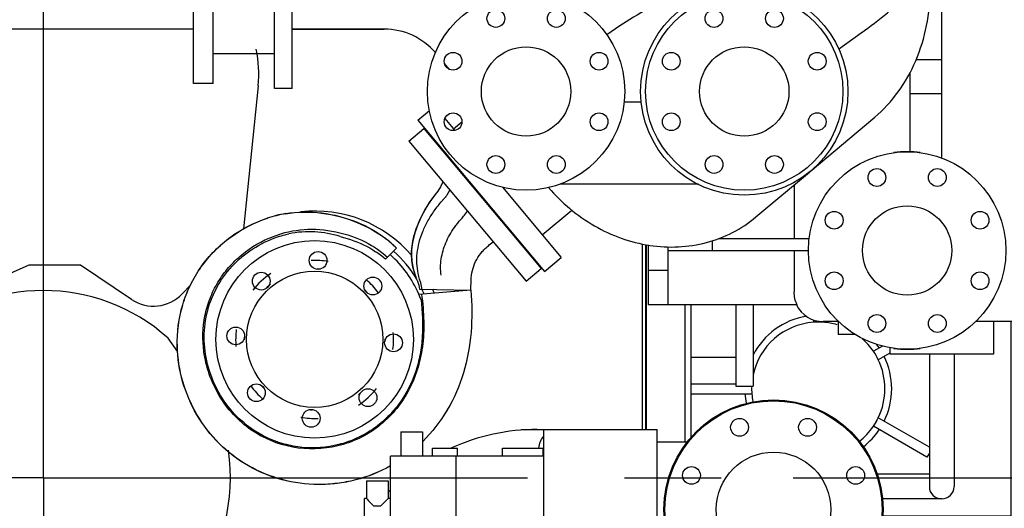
# Model space of a CAD drawing. Header units: millimetres. Extents: x 0 to 1189, y 0 to 841.
# Tile 96 of 103: x 1049 to 1099, y 598 to 623. Entities that reach past the tile are written whole.
import ezdxf
from ezdxf.enums import TextEntityAlignment as Align

# ---------------------------------------------------------------- set-up
doc = ezdxf.new("R2010")
doc.units = ezdxf.units.MM
doc.header["$LTSCALE"] = 65.395
doc.linetypes.add('CENTER', pattern=[0.6, 0.375, -0.075, 0.075, -0.075])
doc.layers.get('0').update_dxf_attribs({"linetype": 'CONTINUOUS'})
for name, color, linetype in [('1907_731000_02_SIMPLE1_D_ABL388', 7, 'CONTINUOUS'), ('1907_731000_02_SIMPLE1_T1_D_PBL389', 7, 'CONTINUOUS'), ('1907_733000_06_SIMPLE1_A_ABL370', 7, 'CONTINUOUS'), ('1907_733000_06_SIMPLE1_T1_A_PBL372', 7, 'CONTINUOUS'), ('1907_733000_06_SIMPLE1_T4_A_PBL371', 7, 'CONTINUOUS'), ('1907_765000_04_SIMPLE1_A_ABL386', 7, 'CONTINUOUS'), ('1907_765000_04_SIMPLE1_T1_A_PBL387', 7, 'CONTINUOUS'), ('1907_765000_04_SIMPLE1_T2_A_PBL921', 7, 'CONTINUOUS'), ('1937_111000_09_SIMPLE1_D_ABL333', 7, 'CONTINUOUS'), ('1937_111000_09_SIMPLE1_T1_D_PBL334', 7, 'CONTINUOUS'), ('1937_111200_09_SIMPLE1_B_ABL347', 7, 'CONTINUOUS'), ('1937_111200_09_SIMPLE1_T6_B_PBL350', 7, 'CONTINUOUS'), ('32007_040000_TLKGS_KS_V_ABL368', 7, 'CONTINUOUS'), ('32007_041000_TLKGS_KS_V_ABL369', 7, 'CONTINUOUS'), ('32007_060000_TLKGS_KGS_V_ABL335', 7, 'CONTINUOUS'), ('32007_061000_TLKGS_KGS_V_ABL336', 7, 'CONTINUOUS'), ('32007_062000_TLKGS_KGS_TL_V_ABL359', 7, 'CONTINUOUS'), ('32007_633500_01_SIMPLE1_T1_X_PBL377', 7, 'CONTINUOUS'), ('32007_633500_01_SIMPLE1_X_ABL376', 7, 'CONTINUOUS'), ('32007_634900_01_SIMPLE1_T1_X_PBL407', 7, 'CONTINUOUS'), ('32007_634900_01_SIMPLE1_X_ABL406', 7, 'CONTINUOUS'), ('32007_644000_01_SIMPLE1_T1_X_PBL401', 7, 'CONTINUOUS'), ('32007_644000_01_SIMPLE1_T2_X_PBL916', 7, 'CONTINUOUS'), ('32007_644000_01_SIMPLE1_X#AF0_ABL400', 7, 'CONTINUOUS'), ('32007_648500_01_SIMPLE1_T1_X_PBL403', 7, 'CONTINUOUS'), ('32007_648500_01_SIMPLE1_X_ABL402', 7, 'CONTINUOUS'), ('32007_833000_02_SIMPLE1_T1_X_PBL919', 7, 'CONTINUOUS'), ('32007_833000_02_SIMPLE1_T2_X_PBL422', 7, 'CONTINUOUS'), ('32007_833000_02_SIMPLE1_X_ABL421', 7, 'CONTINUOUS'), ('32007_836000_02_SIMPLE1_T1_X_PBL917', 7, 'CONTINUOUS'), ('32007_836000_02_SIMPLE1_T2_X_PBL404', 7, 'CONTINUOUS'), ('32007_836000_02_SIMPLE1_T3_X_PBL393', 7, 'CONTINUOUS'), ('32007_836000_02_SIMPLE1_T4_X_PBL405', 7, 'CONTINUOUS'), ('32007_836000_02_SIMPLE1_X_ABL392', 7, 'CONTINUOUS'), ('32007_842000_01_SIMPLE1_T1_X_PBL341', 7, 'CONTINUOUS'), ('32007_842000_01_SIMPLE1_T2_X_PBL918', 7, 'CONTINUOUS'), ('32007_842000_01_SIMPLE1_X_ABL340', 7, 'CONTINUOUS'), ('32067_000000_TLKGS_MARKETING_ABL328', 7, 'CONTINUOUS'), ('32067_030000_TLKGS_V_ABL329', 7, 'CONTINUOUS'), ('32067_100000_TLKGS_V_ABL330', 7, 'CONTINUOUS'), ('left_3_VBL327', 7, 'CONTINUOUS')]:
    doc.layers.add(name, color=color, linetype=linetype)
doc.styles.get("Standard").update_dxf_attribs({"font": 'txt', "width": 0.6})
doc.dimstyles.new('DIMSTYLE_2', dxfattribs={"dimtxt": 3.5, "dimasz": 3.5, "dimexe": 1.8, "dimexo": 0, "dimgap": 0.875, "dimtad": 1, "dimdec": 0, "dimlfac": 20, "dimdsep": 46, "dimtxsty": 'Standard', "dimblk": '_FILLED', "dimblk1": '_FILLED', "dimblk2": '_FILLED', "dimcen": 0.09, "dimadec": 0, "dimazin": 0, "dimtp": 2, "dimtm": 2, "dimtfac": 1, "dimtdec": 0, "dimtofl": 0, "dimtmove": 0, "dimatfit": 3, "dimldrblk": '_FILLED', "dimfxl": 1, "dimtolj": 1, "dimarcsym": 0})
doc.dimstyles.new('DIMSTYLE_4', dxfattribs={"dimtxt": 3.5, "dimasz": 3.5, "dimexe": 1.8, "dimexo": 0, "dimgap": 0.875, "dimtad": 1, "dimlfac": 20, "dimdsep": 46, "dimtxsty": 'Standard', "dimblk": '_FILLED', "dimblk1": '_FILLED', "dimblk2": '_FILLED', "dimcen": 0.09, "dimadec": 0, "dimazin": 0, "dimtp": 1.2, "dimtm": 1.2, "dimtfac": 1, "dimtofl": 0, "dimtmove": 0, "dimatfit": 3, "dimldrblk": '_FILLED', "dimfxl": 1, "dimtolj": 1, "dimarcsym": 0})

# ---------------------------------------------------------------- blocks, each defined once
blk = doc.blocks.new('_FILLED')
at = {"color": 0, "linetype": 'ByBlock'}
blk.add_solid([(0, 0), (-1, 0.167), (-1, -0.167)], dxfattribs=at)
blk = doc.blocks.new('*D8')
at = {"color": 2, "linetype": 'Continuous'}
for p, q in [((1087.975, 600), (1134.397, 600)), ((1132.597, 600), (1132.597, 573.7)), ((1132.597, 547.4), (1132.597, 573.7)), ((1063.273, 547.4), (1134.397, 547.4))]:
    blk.add_line(p, q, dxfattribs=at)
at = {"color": 2, "linetype": 'Continuous', "xscale": 3.5, "yscale": 3.5, "zscale": 3.5}
for p, rotation in [((1132.597, 600), 90), ((1132.597, 547.4), 270)]:
    blk.add_blockref('_FILLED', p, dxfattribs=dict(at, rotation=rotation))
at = {"color": 2, "linetype": 'Continuous'}
for s, width, p in [(')', 0.333333, (1131.722, 578.617)), ('1052', 0.619048, (1131.722, 573.7)), ('(', 0.333333, (1131.722, 568.783))]:
    blk.add_text(s, height=3.5, rotation=90, dxfattribs=dict(at, width=width)).set_placement(p, align=Align.CENTER)
blk = doc.blocks.new('*D31')
at = {"color": 2, "linetype": 'Continuous'}
for p, q in [((1075.165, 738.342), (1144.397, 738.342)), ((1142.597, 738.342), (1142.597, 642.871)), ((1142.597, 547.4), (1142.597, 642.871)), ((1063.334, 547.4), (1144.397, 547.4))]:
    blk.add_line(p, q, dxfattribs=at)
at = {"color": 2, "linetype": 'Continuous', "xscale": 3.5, "yscale": 3.5, "zscale": 3.5}
for p, rotation in [((1142.597, 738.342), 90), ((1142.597, 547.4), 270)]:
    blk.add_blockref('_FILLED', p, dxfattribs=dict(at, rotation=rotation))
at = {"color": 2, "linetype": 'Continuous', "width": 0.619048}
blk.add_text('3819', height=3.5, rotation=90, dxfattribs=at).set_placement((1141.722, 642.871), align=Align.CENTER)
blk = doc.blocks.new('1937_111000_09_SIMPLE1_T1_D_PBL334', base_point=(1050, 619.625))
at = {"layer": '1937_111000_09_SIMPLE1_T1_D_PBL334', "color": 7, "linetype": 'Continuous'}
blk.add_line((1080.5, 611.799), (1080.5, 602.442), dxfattribs=at)
blk = doc.blocks.new('1937_111000_09_SIMPLE1_D_ABL333', base_point=(1050, 619.625))
at = {"layer": '1937_111000_09_SIMPLE1_T1_D_PBL334'}
blk.add_blockref('1937_111000_09_SIMPLE1_T1_D_PBL334', (1050, 619.625), dxfattribs=at)
blk = doc.blocks.new('1937_111200_09_SIMPLE1_T6_B_PBL350', base_point=(1083.25, 598.646))
at = {"layer": '1937_111200_09_SIMPLE1_T6_B_PBL350', "color": 7, "linetype": 'Continuous'}
for p, q in [((1080.55, 602.442), (1080.55, 611.792)), ((1082.5, 601.792), (1082.5, 608.75)), ((1082.8, 608.75), (1082.8, 602.034)), ((1085.075, 608.75), (1085.075, 604.625)), ((1085.95, 608.75), (1085.95, 604.625)), ((1082.8, 606.1), (1085.075, 606.1)), ((1085.075, 604.625), (1085.95, 604.625))]:
    blk.add_line(p, q, dxfattribs=at)
blk = doc.blocks.new('1937_111200_09_SIMPLE1_B_ABL347', base_point=(1047.447, 624.5))
at = {"layer": '1937_111200_09_SIMPLE1_T6_B_PBL350'}
blk.add_blockref('1937_111200_09_SIMPLE1_T6_B_PBL350', (1083.25, 598.646), dxfattribs=at)
blk = doc.blocks.new('32067_100000_TLKGS_V_ABL330', base_point=(1048.847, 615.855))
at = {"layer": '1937_111000_09_SIMPLE1_D_ABL333'}
blk.add_blockref('1937_111000_09_SIMPLE1_D_ABL333', (1050, 619.625), dxfattribs=at)
at = {"layer": '1937_111200_09_SIMPLE1_B_ABL347'}
blk.add_blockref('1937_111200_09_SIMPLE1_B_ABL347', (1047.447, 624.5), dxfattribs=at)
blk = doc.blocks.new('32067_030000_TLKGS_V_ABL329', base_point=(1057.09, 644.962))
at = {"layer": '32067_100000_TLKGS_V_ABL330'}
blk.add_blockref('32067_100000_TLKGS_V_ABL330', (1048.847, 615.855), dxfattribs=at)
blk = doc.blocks.new('32007_842000_01_SIMPLE1_T1_X_PBL341', base_point=(1078.314, 589.411))
at = {"layer": '32007_842000_01_SIMPLE1_T1_X_PBL341', "color": 7, "linetype": 'Continuous'}
for p, q in [((1074.2, 602.442), (1081.084, 602.442)), ((1074.2, 602.442), (1074.2, 602.402)), ((1075.334, 602.442), (1075.334, 595.492)), ((1081.084, 595.492), (1081.084, 602.442)), ((1068.111, 602.329), (1069.208, 602.329)), ((1068.111, 602.329), (1068.111, 601.092)), ((1069.208, 602.329), (1069.208, 601.092)), ((1069.709, 601.492), (1070.974, 601.492)), ((1069.709, 601.092), (1069.709, 601.492)), ((1070.974, 601.092), (1070.974, 601.492)), ((1073.259, 601.492), (1075.309, 601.492)), ((1073.259, 601.092), (1073.259, 601.492)), ((1075.309, 601.092), (1075.309, 601.492)), ((1082.61, 601.792), (1081.084, 601.792)), ((1075.334, 601.092), (1067.584, 601.092)), ((1067.584, 596.092), (1067.584, 601.092)), ((1070.884, 601.092), (1070.884, 593.392)), ((1066.362, 599.832), (1067.457, 599.832)), ((1066.362, 599.832), (1066.362, 598.939)), ((1067.457, 599.832), (1067.457, 598.939)), ((1066.362, 598.939), (1066.259, 598.939)), ((1066.259, 597.845), (1066.259, 598.939)), ((1066.718, 598.582), (1067.1, 598.582)), ((1067.584, 598.939), (1067.457, 598.939))]:
    blk.add_line(p, q, dxfattribs=at)
blk.add_circle((1086.984, 598.392), 5.55, dxfattribs=at)
for centre, radius, start, end in [((1075.017, 591.892), 10.55, 90, 114.3614), ((1076.084, 601.442), 1, 138.8809, 177.1134), ((1075.017, 591.892), 10.55, 134.8083, 135.8279)]:
    blk.add_arc(centre, radius, start, end, dxfattribs=at)
for points, knots in [([(1066.362, 598.939), (1066.372, 598.928), (1066.491, 598.809), (1066.61, 598.69), (1066.718, 598.582)], [0, 0, 0, 0, 0.091159, 1, 1, 1, 1]), ([(1067.1, 598.582), (1067.143, 598.625), (1067.261, 598.744), (1067.38, 598.862), (1067.457, 598.939)], [0, 0, 0, 0, 0.35793, 1, 1, 1, 1])]:
    blk.add_open_spline(points, degree=3, knots=knots, dxfattribs=at)
blk = doc.blocks.new('32007_842000_01_SIMPLE1_T2_X_PBL918', base_point=(1086.984, 598.392))
at = {"layer": '32007_842000_01_SIMPLE1_T2_X_PBL918', "color": 7, "linetype": 'Continuous'}
for centre, radius in [((1086.984, 598.392), 5.5), ((1085.262, 602.549), 0.45), ((1088.706, 602.549), 0.45), ((1086.984, 598.392), 2.9), ((1082.827, 600.114), 0.45), ((1091.142, 600.114), 0.45), ((1082.827, 596.67), 0.45), ((1091.142, 596.67), 0.45), ((1085.262, 594.234), 0.45), ((1088.706, 594.234), 0.45)]:
    blk.add_circle(centre, radius, dxfattribs=at)
blk = doc.blocks.new('32007_842000_01_SIMPLE1_X_ABL340', base_point=(1078.314, 589.411))
at = {"layer": '32007_842000_01_SIMPLE1_T1_X_PBL341'}
blk.add_blockref('32007_842000_01_SIMPLE1_T1_X_PBL341', (1078.314, 589.411), dxfattribs=at)
at = {"layer": '32007_842000_01_SIMPLE1_T2_X_PBL918'}
blk.add_blockref('32007_842000_01_SIMPLE1_T2_X_PBL918', (1086.984, 598.392), dxfattribs=at)
blk = doc.blocks.new('32007_633500_01_SIMPLE1_T1_X_PBL377', base_point=(1050.558, 601.591))
at = {"layer": '32007_633500_01_SIMPLE1_T1_X_PBL377', "color": 7, "linetype": 'Continuous'}
blk.add_line((1080.327, 611.834), (1080.327, 602.442), dxfattribs=at)
blk = doc.blocks.new('32007_633500_01_SIMPLE1_X_ABL376', base_point=(1050.558, 601.591))
at = {"layer": '32007_633500_01_SIMPLE1_T1_X_PBL377'}
blk.add_blockref('32007_633500_01_SIMPLE1_T1_X_PBL377', (1050.558, 601.591), dxfattribs=at)
blk = doc.blocks.new('1907_765000_04_SIMPLE1_T1_A_PBL387', base_point=(1092.638, 618.462))
at = {"layer": '1907_765000_04_SIMPLE1_T1_A_PBL387', "color": 7, "linetype": 'Continuous'}
for p, q in [((1095.5, 616.177), (1095.5, 626.645)), ((1095.5, 621.156), (1094.199, 621.156)), ((1093.9, 616.495), (1093.9, 620.517)), ((1095.5, 619.439), (1093.9, 619.439)), ((1088.028, 614.822), (1088.028, 612.1)), ((1083.898, 611.5), (1083.898, 612.005)), ((1084.203, 612.1), (1088.796, 612.1)), ((1080.65, 608.75), (1080.65, 611.779)), ((1081.65, 608.75), (1081.65, 611.689)), ((1081.65, 611.5), (1088.75, 611.5)), ((1088.028, 611.5), (1088.028, 609.4)), ((1081.65, 610.49), (1080.65, 610.49)), ((1088.177, 608.75), (1080.65, 608.75)), ((1090.25, 607.943), (1090.25, 607.25)), ((1090.25, 607.9), (1089.5, 607.9)), ((1099.269, 607.9), (1097.209, 607.9)), ((1098.125, 607.9), (1098.125, 606.25)), ((1091.134, 607.25), (1090.25, 607.25)), ((1092.875, 606.584), (1092.875, 606.25)), ((1098.125, 606.25), (1092.875, 606.25)), ((1094.875, 606.25), (1094.875, 599.55)), ((1096.125, 606.25), (1096.125, 599.55)), ((1094.875, 600.175), (1092.231, 600.175)), ((1095.5, 598.925), (1092.502, 598.925))]:
    blk.add_line(p, q, dxfattribs=at)
for centre, radius, start, end in [((1093.75, 611.5), 5, 82.3219, 97.6781), ((1089.5, 609.4), 1.5, 205.6793, 270), ((1089.5, 609.4), 1.5, 205.6793, 270), ((1093.75, 611.5), 5, 262.3219, 277.6781), ((1095.5, 599.55), 0.625, 180, 360)]:
    blk.add_arc(centre, radius, start, end, dxfattribs=at)
blk.add_open_spline([(1088.177, 608.75), (1088.08, 608.95), (1088.028, 609.178), (1088.028, 609.4)], degree=3, dxfattribs=at)
blk = doc.blocks.new('1907_765000_04_SIMPLE1_T2_A_PBL921', base_point=(1093.75, 611.5))
at = {"layer": '1907_765000_04_SIMPLE1_T2_A_PBL921', "color": 7, "linetype": 'Continuous'}
for centre, radius in [((1093.75, 611.5), 5), ((1092.21925, 615.1955), 0.45), ((1095.28075, 615.1955), 0.45), ((1090.0545, 613.03075), 0.45), ((1093.75, 611.5), 2.2625), ((1097.4455, 613.03075), 0.45), ((1090.0545, 609.96925), 0.45), ((1097.4455, 609.96925), 0.45), ((1092.21925, 607.8045), 0.45), ((1095.28075, 607.8045), 0.45)]:
    blk.add_circle(centre, radius, dxfattribs=at)
blk = doc.blocks.new('1907_765000_04_SIMPLE1_A_ABL386', base_point=(1092.6375, 618.4625))
at = {"layer": '1907_765000_04_SIMPLE1_T1_A_PBL387'}
blk.add_blockref('1907_765000_04_SIMPLE1_T1_A_PBL387', (1092.6375, 618.4625), dxfattribs=at)
at = {"layer": '1907_765000_04_SIMPLE1_T2_A_PBL921'}
blk.add_blockref('1907_765000_04_SIMPLE1_T2_A_PBL921', (1093.75, 611.5), dxfattribs=at)
blk = doc.blocks.new('32007_644000_01_SIMPLE1_T1_X_PBL401', base_point=(1065.997, 608.664))
at = {"layer": '32007_644000_01_SIMPLE1_T1_X_PBL401', "color": 7, "linetype": 'Continuous'}
for p, q in [((1068.504, 617.035), (1069.27, 617.678)), ((1069.27, 617.678), (1075.216, 610.592)), ((1068.504, 617.035), (1074.45, 609.949)), ((1070.283, 616.471), (1070.314, 616.498)), ((1070.227, 614.982), (1070.116, 614.725)), ((1070.227, 614.982), (1070.117, 614.725)), ((1070.116, 614.725), (1069.984, 614.507)), ((1070.453, 614.324), (1070.592, 614.547)), ((1069.574, 613.967), (1069.323, 613.571)), ((1069.323, 613.571), (1069.036, 613.009)), ((1071.326, 613.283), (1071.482, 613.486)), ((1069.036, 613.009), (1068.813, 612.402)), ((1065.035, 612.206), (1065.55, 612.057)), ((1072.587, 611.78), (1072.779, 611.941)), ((1066.926, 611.562), (1067.212, 611.346)), ((1067.889, 611.62), (1067.325, 611.058)), ((1074.204, 611.799), (1074.229, 611.82)), ((1067.212, 611.346), (1067.429, 611.161)), ((1067.806, 611.066), (1067.563, 611.295)), ((1074.45, 609.949), (1075.216, 610.592)), ((1071.656, 609.496), (1069.018, 609.281)), ((1069.048, 609.541), (1071.656, 609.496)), ((1069.281, 609.302), (1069.176, 609.539))]:
    blk.add_line(p, q, dxfattribs=at)
for points in [[(1070.117, 614.725), (1069.978, 614.498), (1069.777, 614.245), (1069.548, 613.924), (1069.42, 613.727), (1069.133, 613.211), (1068.871, 612.577), (1068.771, 612.236)], [(1069.984, 614.507), (1069.792, 614.267), (1069.574, 613.967)], [(1068.813, 612.402), (1068.698, 611.908), (1068.653, 611.527), (1068.645, 611.222), (1068.661, 610.971), (1068.691, 610.764), (1068.729, 610.592), (1068.769, 610.453)], [(1068.769, 610.453), (1068.84, 610.256), (1068.868, 610.165), (1068.889, 610.093), (1068.908, 610.047)], [(1068.908, 610.047), (1068.925, 610.013), (1068.939, 609.983), (1068.95, 609.957), (1068.957, 609.941)]]:
    blk.add_lwpolyline(points, dxfattribs=at)
for centre, radius, start, end in [((1063.74, 607), 6.5, 40.9028, 96.1295), ((1063.314, 607.173), 6.283, 99.651, 108.2846), ((1063.313, 607.173), 6.274, 99.6361, 108.2696), ((1063.474, 607.32), 5.13, 72.2792, 101.6547), ((1063.912, 607.681), 5.588, 44.7312, 52.1986), ((1063.913, 607.679), 5.599, 44.7469, 52.2131), ((1063.596, 606.728), 5.715, 49.2621, 55.5206), ((1063.74, 607), 6, 30.4616, 48.1949), ((1063.74, 607), 4, 80.0279, 92.4747), ((1063.74, 607), 5.75, 20.4376, 45), ((1063.74, 607), 3.568, 85.2841, 87.8837), ((1063.74, 607), 4, 123.6974, 141.4331), ((1063.74, 607), 4, 36.3598, 48.7997), ((1063.74, 607), 3.568, 128.6855, 133.3665), ((1063.74, 607), 3.568, 41.8214, 44.1344), ((1063.74, 607), 6.5, 21.1925, 22.951), ((1063.74, 607), 4, 172.6917, 185.1197), ((1063.74, 607), 3.568, 178.2796, 180.4157), ((1063.74, 607), 3.568, 358.2796, 0.4157), ((1063.74, 607), 4, 352.6917, 5.1197), ((1063.74, 607), 4, 216.3598, 228.7997), ((1063.74, 607), 3.568, 221.8214, 224.1344), ((1063.74, 607), 4, 303.6974, 321.4331), ((1063.74, 607), 3.568, 308.6855, 313.3665), ((1063.74, 607), 3.568, 265.2841, 267.8837), ((1063.74, 607), 4, 260.0279, 272.4747)]:
    blk.add_arc(centre, radius, start, end, dxfattribs=at)
for points, knots in [([(1068.989, 610.337), (1068.91, 610.669), (1068.892, 611.21), (1069.026, 611.92), (1069.211, 612.473), (1069.472, 613.012), (1069.745, 613.44), (1069.991, 613.766), (1070.153, 613.963), (1070.273, 614.095), (1070.338, 614.168), (1070.379, 614.207), (1070.399, 614.244), (1070.424, 614.278), (1070.441, 614.306), (1070.453, 614.324)], [0, 0, 0, 0, 0.232268, 0.35912, 0.491165, 0.627217, 0.765974, 0.835559, 0.904936, 0.939504, 0.95675, 0.97122, 0.977636, 0.985182, 1, 1, 1, 1]), ([(1062.261, 613.367), (1062.863, 613.47), (1064.115, 613.489), (1065.317, 613.162), (1065.892, 612.93)], [0, 0, 0, 0, 0.496322, 1, 1, 1, 1]), ([(1062.263, 613.359), (1062.864, 613.461), (1064.114, 613.479), (1065.315, 613.153), (1065.888, 612.921)], [0, 0, 0, 0, 0.496311, 1, 1, 1, 1]), ([(1056.78, 606.643), (1056.761, 607.352), (1056.901, 608.432), (1057.419, 609.763), (1058.145, 610.996), (1059.414, 612.265), (1060.684, 612.921), (1061.343, 613.139)], [0, 0, 0, 0, 0.250789, 0.37703, 0.503407, 0.754572, 1, 1, 1, 1]), ([(1056.787, 606.642), (1056.768, 607.35), (1056.908, 608.43), (1057.425, 609.76), (1058.151, 610.991), (1059.418, 612.259), (1060.688, 612.914), (1061.346, 613.131)], [0, 0, 0, 0, 0.250822, 0.37707, 0.503445, 0.754596, 1, 1, 1, 1]), ([(1070.147, 610.244), (1070.109, 610.516), (1070.118, 611.085), (1070.316, 611.772), (1070.574, 612.295), (1070.774, 612.609), (1070.955, 612.849), (1071.077, 612.994), (1071.175, 613.105), (1071.256, 613.187), (1071.301, 613.25), (1071.326, 613.283)], [0, 0, 0, 0, 0.244522, 0.499159, 0.630154, 0.763303, 0.830378, 0.897696, 0.931451, 0.96294, 1, 1, 1, 1]), ([(1062.419, 612.45), (1062.936, 612.562), (1064.028, 612.636), (1065.096, 612.404), (1065.615, 612.221)], [0, 0, 0, 0, 0.4901, 1, 1, 1, 1]), ([(1058.129, 606.39), (1058.05, 606.985), (1058.077, 607.91), (1058.417, 609.076), (1058.821, 609.905), (1059.367, 610.657), (1060.258, 611.517), (1061.076, 611.996), (1061.651, 612.215)], [0, 0, 0, 0, 0.245476, 0.369924, 0.495086, 0.620822, 0.748171, 1, 1, 1, 1]), ([(1059.822, 603.082), (1059.497, 603.404), (1058.93, 604.135), (1058.362, 605.397), (1058.102, 606.758), (1058.19, 608.142), (1058.629, 609.458), (1059.396, 610.615), (1060.435, 611.531), (1061.254, 611.962), (1061.682, 612.122)], [0, 0, 0, 0, 0.124993, 0.250032, 0.375057, 0.500045, 0.625029, 0.749998, 0.875003, 1, 1, 1, 1]), ([(1068.817, 610.35), (1068.707, 610.62), (1068.602, 611.264), (1068.687, 611.902), (1068.771, 612.236)], [0, 0, 0, 0, 0.458345, 1, 1, 1, 1]), ([(1071.671, 610.123), (1071.697, 610.443), (1071.842, 610.925), (1072.169, 611.389), (1072.397, 611.623), (1072.524, 611.727), (1072.587, 611.78)], [0, 0, 0, 0, 0.496888, 0.746529, 0.872702, 1, 1, 1, 1]), ([(1069.168, 609.539), (1069.166, 609.597), (1069.155, 609.71), (1069.121, 609.848), (1069.088, 609.958), (1069.046, 610.057), (1069.022, 610.187), (1069.001, 610.286), (1068.989, 610.337)], [0, 0, 0, 0, 0.210092, 0.413277, 0.519895, 0.630453, 0.808288, 1, 1, 1, 1]), ([(1071.656, 609.496), (1071.658, 609.6), (1071.662, 609.809), (1071.663, 610.019), (1071.671, 610.123)], [0, 0, 0, 0, 0.500453, 1, 1, 1, 1]), ([(1071.656, 609.496), (1071.712, 608.787), (1071.728, 607.371), (1071.36, 605.295), (1070.535, 603.393), (1069.695, 602.306), (1069.218, 601.833)], [0, 0, 0, 0, 0.257106, 0.509658, 0.756799, 1, 1, 1, 1]), ([(1071.656, 609.496), (1071.712, 608.787), (1071.727, 607.372), (1071.359, 605.297), (1070.535, 603.395), (1069.695, 602.309), (1069.218, 601.836)], [0, 0, 0, 0, 0.25713, 0.509693, 0.756828, 1, 1, 1, 1]), ([(1069.155, 609.292), (1069.218, 608.837), (1069.295, 607.946), (1069.22, 606.255), (1068.731, 604.67), (1067.836, 603.37), (1066.997, 602.566), (1066.01, 601.953), (1064.562, 601.442), (1062.596, 601.383), (1060.77, 602.146), (1059.589, 603.174), (1058.64, 604.447), (1058.233, 605.607), (1058.129, 606.39)], [0, 0, 0, 0, 0.072655, 0.14085, 0.266779, 0.327656, 0.388738, 0.449079, 0.509718, 0.62976, 0.750464, 0.81252, 0.875237, 1, 1, 1, 1]), ([(1069.128, 609.008), (1069.204, 608.395), (1069.248, 607.462), (1069.102, 606.231), (1068.786, 605.035), (1068.21, 603.915), (1067.386, 602.99), (1066.662, 602.405), (1065.846, 601.953), (1064.675, 601.551), (1063.416, 601.453), (1062.198, 601.677), (1061.034, 602.102), (1060.259, 602.648), (1059.822, 603.082)], [0, 0, 0, 0, 0.125098, 0.187709, 0.250312, 0.37511, 0.437696, 0.500279, 0.562854, 0.625432, 0.750144, 0.812723, 0.875304, 1, 1, 1, 1]), ([(1067.591, 600.6), (1067.034, 600.285), (1066.131, 599.923), (1064.878, 599.687), (1063.625, 599.612), (1062.072, 599.819), (1060.34, 600.529), (1058.851, 601.665), (1057.711, 603.145), (1056.988, 604.84), (1056.797, 606.047), (1056.78, 606.643)], [0, 0, 0, 0, 0.129315, 0.193569, 0.257189, 0.382119, 0.506412, 0.631315, 0.756087, 0.879626, 1, 1, 1, 1]), ([(1067.591, 600.603), (1067.034, 600.288), (1066.132, 599.926), (1064.879, 599.691), (1063.627, 599.616), (1062.075, 599.823), (1060.344, 600.533), (1058.855, 601.668), (1057.716, 603.147), (1056.994, 604.84), (1056.803, 606.047), (1056.787, 606.642)], [0, 0, 0, 0, 0.129346, 0.193612, 0.257243, 0.382185, 0.506481, 0.631376, 0.756133, 0.879654, 1, 1, 1, 1])]:
    blk.add_open_spline(points, degree=3, knots=knots, dxfattribs=at)
for points in [[(1065.888, 612.921), (1066.403, 612.712), (1066.898, 612.436), (1067.337, 612.095)], [(1065.892, 612.93), (1066.408, 612.721), (1066.903, 612.445), (1067.343, 612.104)], [(1061.651, 612.215), (1061.901, 612.311), (1062.158, 612.394), (1062.419, 612.45)], [(1061.682, 612.122), (1061.928, 612.213), (1062.181, 612.291), (1062.438, 612.344)], [(1065.55, 612.057), (1065.999, 611.905), (1066.44, 611.707), (1066.831, 611.439)], [(1065.615, 612.221), (1066.076, 612.058), (1066.526, 611.844), (1066.926, 611.562)], [(1068.957, 609.941), (1069.005, 609.813), (1069.038, 609.678), (1069.048, 609.541)]]:
    blk.add_open_spline(points, degree=3, dxfattribs=at)
blk = doc.blocks.new('32007_644000_01_SIMPLE1_T2_X_PBL916', base_point=(1063.74, 607))
at = {"layer": '32007_644000_01_SIMPLE1_T2_X_PBL916', "color": 7, "linetype": 'Continuous'}
for centre, radius in [((1063.74, 607), 5), ((1063.914, 610.996), 0.45), ((1063.74, 607), 3.45), ((1061.038, 609.949), 0.45), ((1066.689, 609.702), 0.45), ((1059.744, 607.174), 0.45), ((1067.736, 606.826), 0.45), ((1060.791, 604.298), 0.45), ((1066.442, 604.051), 0.45), ((1063.566, 603.004), 0.45)]:
    blk.add_circle(centre, radius, dxfattribs=at)
blk = doc.blocks.new('32007_644000_01_SIMPLE1_X#AF0_ABL400', base_point=(1065.997, 608.664))
at = {"layer": '32007_644000_01_SIMPLE1_T1_X_PBL401'}
blk.add_blockref('32007_644000_01_SIMPLE1_T1_X_PBL401', (1065.997, 608.664), dxfattribs=at)
at = {"layer": '32007_644000_01_SIMPLE1_T2_X_PBL916'}
blk.add_blockref('32007_644000_01_SIMPLE1_T2_X_PBL916', (1063.74, 607), dxfattribs=at)
blk = doc.blocks.new('32007_648500_01_SIMPLE1_T1_X_PBL403', base_point=(1050.586, 615.821))
at = {"layer": '32007_648500_01_SIMPLE1_T1_X_PBL403', "color": 7, "linetype": 'Continuous'}
for p, q in [((1042.918, 620.833), (1045.307, 622.707)), ((1040.824, 616.706), (1042.918, 620.833)), ((1060.879, 619.844), (1060.142, 612.589)), ((1049.263, 610.75), (1045.184, 608.951)), ((1051.878, 610.75), (1049.263, 610.75)), ((1054.47, 609.021), (1051.878, 610.75)), ((1057.457, 609.752), (1057.024, 609.301))]:
    blk.add_line(p, q, dxfattribs=at)
for centre, radius, start, end in [((1054.81, 620.46), 6.1, 354.2, 11.5773), ((1045.595, 614.285), 5.35, 153.1, 187.7074), ((1045.595, 614.285), 5.35, 244.6378, 265.5905), ((1055.58, 610.685), 2, 236.3, 316.2)]:
    blk.add_arc(centre, radius, start, end, dxfattribs=at)
blk = doc.blocks.new('32007_648500_01_SIMPLE1_X_ABL402', base_point=(1050.586, 615.821))
at = {"layer": '32007_648500_01_SIMPLE1_T1_X_PBL403'}
blk.add_blockref('32007_648500_01_SIMPLE1_T1_X_PBL403', (1050.586, 615.821), dxfattribs=at)
blk = doc.blocks.new('32007_634900_01_SIMPLE1_T1_X_PBL407', base_point=(1049.948, 594.906))
at = {"layer": '32007_634900_01_SIMPLE1_T1_X_PBL407', "color": 7, "linetype": 'Continuous'}
blk.add_line((1056.806, 606.363), (1056.317, 607.062), dxfattribs=at)
for start, end in [(48.1909, 131.8091), (322.9914, 8.484)]:
    blk.add_arc((1050, 600), 9.475, start, end, dxfattribs=at)
blk = doc.blocks.new('32007_634900_01_SIMPLE1_X_ABL406', base_point=(1049.948, 594.906))
at = {"layer": '32007_634900_01_SIMPLE1_T1_X_PBL407'}
blk.add_blockref('32007_634900_01_SIMPLE1_T1_X_PBL407', (1049.948, 594.906), dxfattribs=at)
blk = doc.blocks.new('32007_061000_TLKGS_KGS_V_ABL336', base_point=(1050.785, 629.425))
at = {"layer": '1907_765000_04_SIMPLE1_A_ABL386'}
blk.add_blockref('1907_765000_04_SIMPLE1_A_ABL386', (1092.638, 618.462), dxfattribs=at)
at = {"layer": '32007_633500_01_SIMPLE1_X_ABL376'}
blk.add_blockref('32007_633500_01_SIMPLE1_X_ABL376', (1050.558, 601.591), dxfattribs=at)
at = {"layer": '32007_634900_01_SIMPLE1_X_ABL406'}
blk.add_blockref('32007_634900_01_SIMPLE1_X_ABL406', (1049.948, 594.906), dxfattribs=at)
at = {"layer": '32007_644000_01_SIMPLE1_X#AF0_ABL400'}
blk.add_blockref('32007_644000_01_SIMPLE1_X#AF0_ABL400', (1065.997, 608.664), dxfattribs=at)
at = {"layer": '32007_648500_01_SIMPLE1_X_ABL402'}
blk.add_blockref('32007_648500_01_SIMPLE1_X_ABL402', (1050.586, 615.821), dxfattribs=at)
at = {"layer": '32007_842000_01_SIMPLE1_X_ABL340'}
blk.add_blockref('32007_842000_01_SIMPLE1_X_ABL340', (1078.314, 589.411), dxfattribs=at)
blk = doc.blocks.new('32007_836000_02_SIMPLE1_T3_X_PBL393', base_point=(1044.545, 625.314))
at = {"layer": '32007_836000_02_SIMPLE1_T3_X_PBL393', "color": 7, "linetype": 'Continuous'}
for p, q in [((1057.055, 633.745), (1060.2, 633.745)), ((1057.055, 626.514), (1057.055, 633.745)), ((1057.6, 619.955), (1057.6, 633.745)), ((1060.2, 633.245), (1057.6, 633.245)), ((1058.6, 629.955), (1057.6, 629.955)), ((1058.6, 619.955), (1058.6, 629.955)), ((1052.48, 629.055), (1053.43, 629.055)), ((1052.48, 629.055), (1052.48, 628.655)), ((1053.43, 629.055), (1053.43, 628.655)), ((1052.205, 628.38), (1053.705, 628.38)), ((1052.205, 628.38), (1052.205, 627.207)), ((1052.305, 628.655), (1053.605, 628.655)), ((1052.305, 628.655), (1052.305, 628.38)), ((1053.605, 628.655), (1053.605, 628.38)), ((1053.705, 628.38), (1053.705, 627.207)), ((1052.205, 627.207), (1029.705, 627.207)), ((1052.205, 627.207), (1035.405, 627.207)), ((1057.055, 627.207), (1053.705, 627.207)), ((1057.055, 627.207), (1053.705, 627.207)), ((1057.6, 626.514), (1057.055, 626.514)), ((1027.591, 624.187), (1029.988, 617.601)), ((1057.6, 622.707), (1029.705, 622.707)), ((1032.919, 622.707), (1034.217, 619.14)), ((1036.447, 619.952), (1027.755, 616.788)), ((1036.447, 619.952), (1036.704, 619.247)), ((1058.6, 619.955), (1057.6, 619.955)), ((1036.704, 619.247), (1028.012, 616.083)), ((1034.473, 618.435), (1034.507, 618.341)), ((1030.245, 616.896), (1030.279, 616.802)), ((1027.755, 616.788), (1028.012, 616.083))]:
    blk.add_line(p, q, dxfattribs=at)
for centre, radius, start, end in [((1060.2, 634.545), 1.3, 270, 324.9889), ((1060.2, 634.545), 0.8, 270, 291.1454), ((1029.705, 624.957), 2.25, 90, 270)]:
    blk.add_arc(centre, radius, start, end, dxfattribs=at)
for points, knots in [([(1052.205, 627.207), (1052.277, 627.182), (1052.522, 627.112), (1052.777, 627.078), (1052.955, 627.078)], [0, 0, 0, 0, 0.299765, 1, 1, 1, 1]), ([(1052.955, 627.078), (1053.133, 627.078), (1053.388, 627.112), (1053.633, 627.182), (1053.705, 627.207)], [0, 0, 0, 0, 0.700235, 1, 1, 1, 1])]:
    blk.add_open_spline(points, degree=3, knots=knots, dxfattribs=at)
blk = doc.blocks.new('32007_836000_02_SIMPLE1_T2_X_PBL404', base_point=(1078.428, 626.441))
at = {"layer": '32007_836000_02_SIMPLE1_T2_X_PBL404', "color": 7, "linetype": 'Continuous'}
for p, q in [((1061.706, 619.705), (1061.706, 630.205)), ((1062.605, 619.705), (1062.605, 630.205)), ((1067.259, 622.707), (1062.605, 622.707)), ((1062.605, 622.707), (1067.259, 622.707)), ((1070.573, 620.67), (1070.324, 620.966)), ((1062.605, 619.705), (1061.706, 619.705)), ((1079.422, 619.02), (1080.285, 619.02)), ((1088.845, 615.507), (1092.106, 618.244)), ((1086.093, 613.198), (1088.8, 615.469)), ((1083.188, 614.855), (1076.17, 614.855))]:
    blk.add_line(p, q, dxfattribs=at)
blk.add_arc((1067.259, 619.266), 3.441, 40.6063, 90, dxfattribs=at)
for points, knots in [([(1092.106, 618.244), (1092.555, 618.62), (1093.367, 619.506), (1094.556, 621.632), (1094.917, 623.501), (1094.917, 624.735)], [0, 0, 0, 0, 0.241774, 0.490183, 1, 1, 1, 1]), ([(1075.593, 614.688), (1076.246, 613.918), (1077.808, 612.603), (1080.2, 611.741), (1082.16, 611.635), (1083.593, 611.853), (1084.935, 612.365), (1085.731, 612.894), (1086.093, 613.198)], [0, 0, 0, 0, 0.258304, 0.511012, 0.635173, 0.757742, 0.879166, 1, 1, 1, 1])]:
    blk.add_open_spline(points, degree=3, knots=knots, dxfattribs=at)
blk = doc.blocks.new('32007_836000_02_SIMPLE1_T4_X_PBL405', base_point=(1060.15, 624.9565))
at = {"layer": '32007_836000_02_SIMPLE1_T4_X_PBL405', "color": 7, "linetype": 'Continuous'}
for p, q in [((1061.7, 628.4565), (1058.6, 628.4565)), ((1061.7, 621.4565), (1061.7, 628.4565)), ((1061.7, 621.4565), (1058.6, 621.4565))]:
    blk.add_line(p, q, dxfattribs=at)
blk = doc.blocks.new('32007_836000_02_SIMPLE1_T1_X_PBL917', base_point=(1074.45, 619.55))
at = {"layer": '32007_836000_02_SIMPLE1_T1_X_PBL917', "color": 7, "linetype": 'Continuous'}
for centre, radius in [((1074.45, 619.55), 5), ((1072.919, 623.246), 0.45), ((1075.981, 623.246), 0.45), ((1070.754, 621.081), 0.45), ((1074.45, 619.55), 2.263), ((1078.146, 621.081), 0.45), ((1070.754, 618.019), 0.45), ((1078.146, 618.019), 0.45), ((1072.919, 615.854), 0.45), ((1075.981, 615.854), 0.45)]:
    blk.add_circle(centre, radius, dxfattribs=at)
blk = doc.blocks.new('32007_836000_02_SIMPLE1_X_ABL392', base_point=(1061.37, 626.441))
at = {"layer": '32007_836000_02_SIMPLE1_T1_X_PBL917'}
blk.add_blockref('32007_836000_02_SIMPLE1_T1_X_PBL917', (1074.45, 619.55), dxfattribs=at)
at = {"layer": '32007_836000_02_SIMPLE1_T2_X_PBL404'}
blk.add_blockref('32007_836000_02_SIMPLE1_T2_X_PBL404', (1078.428, 626.441), dxfattribs=at)
at = {"layer": '32007_836000_02_SIMPLE1_T3_X_PBL393'}
blk.add_blockref('32007_836000_02_SIMPLE1_T3_X_PBL393', (1044.545, 625.314), dxfattribs=at)
at = {"layer": '32007_836000_02_SIMPLE1_T4_X_PBL405'}
blk.add_blockref('32007_836000_02_SIMPLE1_T4_X_PBL405', (1060.15, 624.957), dxfattribs=at)
blk = doc.blocks.new('32007_833000_02_SIMPLE1_T2_X_PBL422', base_point=(1083.436, 625.816))
at = {"layer": '32007_833000_02_SIMPLE1_T2_X_PBL422', "color": 7, "linetype": 'Continuous'}
for p, q in [((1078.972, 622.714), (1078.532, 622.412)), ((1090.282, 621.699), (1091.425, 622.515)), ((1068.972, 618.102), (1069.553, 618.588)), ((1068.972, 618.102), (1075.389, 610.433)), ((1070.339, 618.182), (1070.843, 617.58)), ((1070.778, 617.658), (1071.202, 618.012)), ((1073.255, 614.698), (1076.233, 611.139)), ((1075.27, 612.289), (1076.765, 613.54)), ((1075.389, 610.433), (1076.233, 611.139))]:
    blk.add_line(p, q, dxfattribs=at)
blk.add_circle((1085.5, 619.55), 5.25, dxfattribs=at)
for points, knots in [([(1091.425, 622.515), (1091.879, 622.839), (1092.727, 623.491), (1093.523, 624.206), (1093.882, 624.569)], [0, 0, 0, 0, 0.522495, 1, 1, 1, 1]), ([(1080.916, 623.882), (1080.758, 623.803), (1080.09, 623.448), (1079.45, 623.042), (1078.972, 622.714)], [0, 0, 0, 0, 0.232943, 1, 1, 1, 1])]:
    blk.add_open_spline(points, degree=3, knots=knots, dxfattribs=at)
blk = doc.blocks.new('32007_833000_02_SIMPLE1_T1_X_PBL919', base_point=(1085.5, 619.55))
at = {"layer": '32007_833000_02_SIMPLE1_T1_X_PBL919', "color": 7, "linetype": 'Continuous'}
for centre, radius in [((1085.5, 619.55), 5), ((1083.969, 623.245), 0.45), ((1087.03, 623.245), 0.45), ((1081.805, 621.08), 0.45), ((1085.5, 619.55), 2.263), ((1089.195, 621.081), 0.45), ((1081.805, 618.019), 0.45), ((1089.195, 618.02), 0.45), ((1083.97, 615.855), 0.45), ((1087.031, 615.855), 0.45)]:
    blk.add_circle(centre, radius, dxfattribs=at)
blk = doc.blocks.new('32007_833000_02_SIMPLE1_X_ABL421', base_point=(1083.436, 625.816))
at = {"layer": '32007_833000_02_SIMPLE1_T1_X_PBL919'}
blk.add_blockref('32007_833000_02_SIMPLE1_T1_X_PBL919', (1085.5, 619.55), dxfattribs=at)
at = {"layer": '32007_833000_02_SIMPLE1_T2_X_PBL422'}
blk.add_blockref('32007_833000_02_SIMPLE1_T2_X_PBL422', (1083.436, 625.816), dxfattribs=at)
blk = doc.blocks.new('32007_062000_TLKGS_KGS_TL_V_ABL359', base_point=(1056.717, 666.591))
at = {"layer": '32007_833000_02_SIMPLE1_X_ABL421'}
blk.add_blockref('32007_833000_02_SIMPLE1_X_ABL421', (1083.436, 625.816), dxfattribs=at)
at = {"layer": '32007_836000_02_SIMPLE1_X_ABL392'}
blk.add_blockref('32007_836000_02_SIMPLE1_X_ABL392', (1061.37, 626.441), dxfattribs=at)
blk = doc.blocks.new('32007_060000_TLKGS_KGS_V_ABL335', base_point=(1051.297, 647.675))
at = {"layer": '32007_061000_TLKGS_KGS_V_ABL336'}
blk.add_blockref('32007_061000_TLKGS_KGS_V_ABL336', (1050.785, 629.425), dxfattribs=at)
at = {"layer": '32007_062000_TLKGS_KGS_TL_V_ABL359'}
blk.add_blockref('32007_062000_TLKGS_KGS_TL_V_ABL359', (1056.717, 666.591), dxfattribs=at)
blk = doc.blocks.new('1907_733000_06_SIMPLE1_T4_A_PBL371', base_point=(1095.21, 595.883))
at = {"layer": '1907_733000_06_SIMPLE1_T4_A_PBL371', "color": 7, "linetype": 'Continuous'}
for p, q in [((1094.375, 597.945), (1094.375, 597.938)), ((1096.625, 597.945), (1096.625, 597.938)), ((1094.375, 597.938), (1096.625, 597.938)), ((1094.375, 597.938), (1094.45, 597.658)), ((1094.45, 597.658), (1096.55, 597.658)), ((1094.45, 597.658), (1094.45, 596.337)), ((1096.625, 597.938), (1096.55, 597.658)), ((1096.55, 597.658), (1096.55, 596.337)), ((1094.25, 596.048), (1094.079, 595.767)), ((1094.25, 596.337), (1096.75, 596.337)), ((1094.25, 596.337), (1094.25, 596.048)), ((1094.25, 596.048), (1096.75, 596.048)), ((1096.75, 596.337), (1096.75, 596.048)), ((1096.75, 596.048), (1096.921, 595.767)), ((1094.079, 595.767), (1093.059, 595.243)), ((1094.079, 595.767), (1096.921, 595.767)), ((1097.941, 595.243), (1096.921, 595.767)), ((1099.85, 595.155), (1091.485, 595.155)), ((1093.059, 595.243), (1092.757, 595.155)), ((1093.059, 595.243), (1097.941, 595.243)), ((1098.243, 595.155), (1097.941, 595.243)), ((1099.85, 593.82), (1091.15, 593.82))]:
    blk.add_line(p, q, dxfattribs=at)
for centre, start, end in [((1099.85, 594.487), 270, 90), ((1091.15, 594.487), 209.6535, 270)]:
    blk.add_arc(centre, 0.667, start, end, dxfattribs=at)
blk = doc.blocks.new('1907_733000_06_SIMPLE1_T1_A_PBL372', base_point=(1089.755, 599.722))
at = {"layer": '1907_733000_06_SIMPLE1_T1_A_PBL372', "color": 7, "linetype": 'Continuous'}
for p, q in [((1089, 607.989), (1089, 607.866)), ((1089.5, 607.9), (1089.5, 607.866)), ((1099, 607.9), (1099, 598.07)), ((1092.495, 606.662), (1092.04, 606.399)), ((1092.875, 606.304), (1092.29, 605.966)), ((1082.8, 604.75), (1085.075, 604.75)), ((1082.8, 604.25), (1085.884, 604.25)), ((1094.875, 601.541), (1092.29, 603.034)), ((1094.754, 601.033), (1092.04, 602.601)), ((1094.875, 601.243), (1094.754, 601.033)), ((1098.95, 597.945), (1092.507, 597.945)), ((1092.515, 598.07), (1099, 598.07)), ((1098.95, 598.07), (1098.95, 597.945)), ((1080.51, 594.7), (1080.51, 594.992)), ((1080.55, 594.7), (1080.51, 594.7)), ((1083.872, 593.8), (1082.8, 591.273))]:
    blk.add_line(p, q, dxfattribs=at)
for centre, radius, start, end in [((1089.25, 604.5), 3.719, 99.2387, 152.6435), ((1089.25, 604.5), 3.375, 94.2479, 168.2759), ((1089.25, 604.865), 3.011, 85.2369, 94.7631), ((1089.25, 604.495), 3.38, 85.7579, 94.2421), ((1089.25, 604.5), 3.375, 73.6578, 85.7521), ((1089.25, 604.5), 3.375, 34.2479, 48.708), ((1089.25, 604.5), 3.719, 33.8541, 37.355), ((1089.246, 604.498), 3.38, 25.7527, 34.2369), ((1089.567, 604.683), 3.011, 25.2369, 34.7631), ((1089.25, 604.5), 3.375, 334.2479, 25.752), ((1089.25, 604.5), 3.719, 333.8541, 26.1459), ((1088.882, 604.5), 3.008, 177.619, 184.768), ((1089.253, 604.5), 3.378, 177.873, 184.2386), ((1089.25, 604.5), 3.719, 183.8541, 191.4067), ((1089.25, 604.5), 3.375, 184.2479, 191.0749), ((1089.246, 604.503), 3.38, 325.7527, 334.2369), ((1089.567, 604.317), 3.011, 325.2369, 334.7631), ((1089.25, 604.5), 3.375, 307.8915, 325.752), ((1089.25, 604.5), 3.719, 307.9087, 326.1459)]:
    blk.add_arc(centre, radius, start, end, dxfattribs=at)
blk = doc.blocks.new('1907_733000_06_SIMPLE1_A_ABL370', base_point=(1090.18, 599.722))
at = {"layer": '1907_733000_06_SIMPLE1_T1_A_PBL372'}
blk.add_blockref('1907_733000_06_SIMPLE1_T1_A_PBL372', (1089.755, 599.722), dxfattribs=at)
at = {"layer": '1907_733000_06_SIMPLE1_T4_A_PBL371'}
blk.add_blockref('1907_733000_06_SIMPLE1_T4_A_PBL371', (1095.21, 595.883), dxfattribs=at)
blk = doc.blocks.new('1907_731000_02_SIMPLE1_T1_D_PBL389', base_point=(1050, 631.994))
at = {"layer": '1907_731000_02_SIMPLE1_T1_D_PBL389', "color": 2, "linetype": 'CENTER'}
for q in [(1050, 719.237), (1012.025, 600), (1087.975, 600), (1050, 544.751)]:
    blk.add_line((1050, 600), q, dxfattribs=at)
blk = doc.blocks.new('1907_731000_02_SIMPLE1_D_ABL388', base_point=(1050, 631.994))
at = {"layer": '1907_731000_02_SIMPLE1_T1_D_PBL389'}
blk.add_blockref('1907_731000_02_SIMPLE1_T1_D_PBL389', (1050, 631.994), dxfattribs=at)
blk = doc.blocks.new('32007_041000_TLKGS_KS_V_ABL369', base_point=(1055.938, 631.994))
at = {"layer": '1907_731000_02_SIMPLE1_D_ABL388'}
blk.add_blockref('1907_731000_02_SIMPLE1_D_ABL388', (1050, 631.994), dxfattribs=at)
at = {"layer": '1907_733000_06_SIMPLE1_A_ABL370'}
blk.add_blockref('1907_733000_06_SIMPLE1_A_ABL370', (1090.18, 599.722), dxfattribs=at)
blk = doc.blocks.new('32007_040000_TLKGS_KS_V_ABL368', base_point=(1055.938, 631.994))
at = {"layer": '32007_041000_TLKGS_KS_V_ABL369'}
blk.add_blockref('32007_041000_TLKGS_KS_V_ABL369', (1055.938, 631.994), dxfattribs=at)
blk = doc.blocks.new('32067_000000_TLKGS_MARKETING_ABL328', base_point=(1051.297, 643.638))
at = {"layer": '32007_040000_TLKGS_KS_V_ABL368'}
blk.add_blockref('32007_040000_TLKGS_KS_V_ABL368', (1055.938, 631.994), dxfattribs=at)
at = {"layer": '32007_060000_TLKGS_KGS_V_ABL335'}
blk.add_blockref('32007_060000_TLKGS_KGS_V_ABL335', (1051.297, 647.675), dxfattribs=at)
at = {"layer": '32067_030000_TLKGS_V_ABL329'}
blk.add_blockref('32067_030000_TLKGS_V_ABL329', (1057.09, 644.962), dxfattribs=at)
blk = doc.blocks.new('LEFT_3_VBL327', base_point=(1060.565, 645.483))
at = {"layer": '32067_000000_TLKGS_MARKETING_ABL328'}
blk.add_blockref('32067_000000_TLKGS_MARKETING_ABL328', (1051.297, 643.638), dxfattribs=at)

msp = doc.modelspace()

# ---------------------------------------------------------------- block references
at = {"layer": 'left_3_VBL327'}
msp.add_blockref('LEFT_3_VBL327', (1060.56515, 645.48314), dxfattribs=at)

# ---------------------------------------------------------------- dimensions: what is measured, and where the dimension line sits
at = {"color": 2, "linetype": 'Continuous'}
dim = msp.add_linear_dim(base=(1142.59663, 738.34239), p1=(1063.3337, 547.4), p2=(1075.165, 738.34239), angle=90, dimstyle='DIMSTYLE_2', dxfattribs=at)
dim.commit()
dim.dimension.update_dxf_attribs({"geometry": '*D31', "text_midpoint": (1142.59663, 642.53788), "dimtype": 160})
dim = msp.add_linear_dim(base=(1132.59663, 547.4), p1=(1087.975, 600), p2=(1063.27329, 547.4), angle=270, text='(<>)', dimstyle='DIMSTYLE_4', dxfattribs=at)
dim.commit()
dim.dimension.update_dxf_attribs({"geometry": '*D8', "text_midpoint": (1132.59663, 573.7), "dimtype": 160})

doc.saveas('drawing.dxf')
